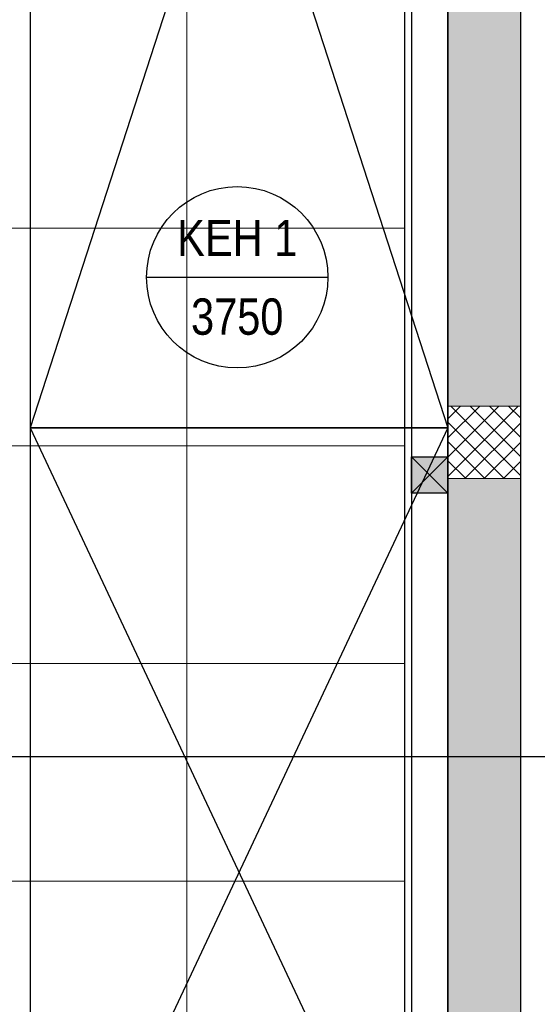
# Model space of a CAD drawing. Header units: millimetres. Extents: x -410 to 72073, y -3152 to 13830.
# Tile 55 of 92: x 16169 to 17597, y 4381 to 7095. Entities that reach past the tile are written whole.
import ezdxf
from ezdxf.enums import TextEntityAlignment as Align

# ---------------------------------------------------------------- set-up
doc = ezdxf.new("R2010")
doc.units = ezdxf.units.MM
for name, color, linetype, lineweight in [('a- flr dim 02', 1, 'Continuous', 30), ('A-GA DIM', 1, 'Continuous', 5), ('A-Wall & Column', 2, 'Continuous', 0), ('ND_26_HATCH', 8, 'Continuous', 13)]:
    doc.layers.add(name, color=color, linetype=linetype, lineweight=lineweight)
doc.layers.add('A-CEILING-01', color=7, linetype='Continuous', lineweight=5, true_color=0xd56ca8)
doc.layers.add('A-CEILING-05', color=7, linetype='Continuous', lineweight=5, true_color=0x139b48)
for name, color, linetype, true_color in [('A-COLOUMN', 5, 'Continuous', 0x0000ff), ('ACMV-EQP-DX', 30, 'Continuous', 0xff7f00), ('Exhaut Hoods', 7, 'Continuous', 0xf26722), ('RCP LAYOUT', 9, 'Continuous', 0x808080)]:
    doc.layers.add(name, color=color, linetype=linetype, true_color=true_color)
doc.layers.add('Legend', color=7, linetype='Continuous')
doc.styles.add('Arial Narrow', font='ARIALN.TTF')
doc.styles.add('Romans', font='Romans.shx')
doc.dimstyles.new('100_Romans_Dot', dxfattribs={"dimtxt": 100, "dimasz": 100, "dimexe": 50, "dimexo": 50, "dimgap": 50, "dimtad": 1, "dimdec": 0, "dimzin": 0, "dimdsep": 46, "dimtxsty": 'Romans', "dimblk": 'DOT', "dimcen": 0.09, "dimclrd": 256, "dimclre": 256, "dimadec": 0, "dimazin": 0, "dimtfac": 1, "dimtdec": 0, "dimtofl": 0, "dimtmove": 0, "dimatfit": 3, "dimldrblk": 'DOT', "dimfxl": 1, "dimtolj": 1, "dimtzin": 0, "dimarcsym": 0})

# ---------------------------------------------------------------- blocks, each defined once
blk = doc.blocks.new('A$C81f607aa')
at = {"layer": 'ND_26_HATCH', "lineweight": -3, "true_color": 0x808080, "transparency": 33554687}
h = blk.add_hatch(color=8, dxfattribs=at)
h.dxf.hatch_style = 1
h.paths.add_polyline_path([(2350, 5830), (2152, 5830), (2152, 5718.1), (2150.8, 3620), (2350, 3620)])
h.paths.add_polyline_path([(2350, 8211.4), (2150, 8211.4), (2150, 6030), (2350, 6030)])
h.paths.add_polyline_path([(2350, 9130), (2150, 9130), (2150, 8411.4), (2350, 8411.4)])
h.paths.add_polyline_path([(2350, 11087.2), (2150, 11087.2), (2150, 9330), (2350, 9330)])
h.paths.add_polyline_path([(2350, 13280), (2150, 13280), (2150, 11287.2), (2350, 11287.2)])
at = {"layer": 'ND_26_HATCH', "lineweight": -3, "true_color": 0x808080}
h = blk.add_hatch(dxfattribs=at)
h.set_pattern_fill('ANSI37', color=8, scale=300)
h.set_pattern_definition([(45, (451552.75, 162145.904), (-26.5165043, 26.5165043), []), (135, (451552.75, 162145.904), (-26.5165043, -26.5165043), [])])
h.paths.add_polyline_path([(2150, 5830), (2350, 5830), (2350, 6030), (2150, 6030)])
at = {"layer": 'a- flr dim 02', "color": 8, "lineweight": -3, "true_color": 0x808080}
blk.add_lwpolyline([(2050, 9520), (2050, 3520), (1038.8, 3520), (1038.8, 3420), (2050, 3420), (2050, 2170)], dxfattribs=at)
at = {"layer": 'A-Wall & Column', "color": 8, "lineweight": -3, "true_color": 0x808080}
for p, q in [((2150, 13480), (2150, 2170)), ((2350, 13480), (2350, 0)), ((2030, 9520), (2030, 3520))]:
    blk.add_line(p, q, dxfattribs=at)
at = {"layer": 'A-Wall & Column', "color": 8, "true_color": 0x808080}
blk.add_lwpolyline([(2150, 5830), (2350, 5830), (2350, 6030), (2150, 6030)], close=True, dxfattribs=at)
blk = doc.blocks.new('A$C4c94997f')
at = {"true_color": 0x808080}
h = blk.add_hatch(color=8, dxfattribs=at)
h.dxf.hatch_style = 1
h.paths.add_polyline_path([(-2880, 0), (-2780, 0), (-2780, -100), (-2880, -100)])
h.paths.add_polyline_path([(-100, 0), (0, 0), (0, -100), (-100, -100)])
h.paths.add_polyline_path([(-2880, -1812), (-2780, -1812), (-2780, -1912), (-2880, -1912)])
h.paths.add_polyline_path([(-2880, -3630), (-2780, -3630), (-2780, -3730), (-2880, -3730)])
h.paths.add_polyline_path([(-2880, -5440), (-2780, -5440), (-2780, -5540), (-2880, -5540)])
h.paths.add_polyline_path([(-2148, -7250), (-2048, -7250), (-2048, -7350), (-2148, -7350)])
h.paths.add_polyline_path([(-100, -7250), (0, -7250), (0, -7350), (-100, -7350)])
h.paths.add_polyline_path([(-100, -5440), (0, -5440), (0, -5540), (-100, -5540)])
h.paths.add_polyline_path([(-100, -3630), (0, -3630), (0, -3730), (-100, -3730)])
h.paths.add_polyline_path([(-100, -1812), (0, -1812), (0, -1912), (-100, -1912)])
at = {"layer": 'A-COLOUMN', "color": 8, "true_color": 0x808080}
for p, q in [((0, -3630), (-100, -3730)), ((-100, -3630), (0, -3730))]:
    blk.add_line(p, q, dxfattribs=at)
blk.add_lwpolyline([(-100, -3630), (0, -3630), (0, -3730), (-100, -3730)], close=True, dxfattribs=at)
blk = doc.blocks.new('A$C9bf954c9')
at = {"layer": 'A-CEILING-01', "true_color": 0x808080}
h = blk.add_hatch(dxfattribs=at)
h.set_pattern_fill('ANSI37', color=8, scale=2000)
h.set_pattern_definition([(45, (0, 0), (-176.7767, 176.7767), []), (135, (0, 0), (-176.7767, -176.7767), [])])
edge = h.paths.add_edge_path()
edge.add_line((17350, 13380), (12020, 13380))
edge.add_line((12020, 13380), (12020, 13280))
edge.add_line((12020, 13280), (11820, 13280))
edge.add_line((11820, 13280), (11820, 13380))
edge.add_line((11820, 13380), (6090, 13380))
edge.add_line((6090, 13380), (6090, 13280))
edge.add_line((6090, 13280), (5890, 13280))
edge.add_line((5890, 13280), (5890, 13380))
edge.add_line((5890, 13380), (350, 13380))
edge.add_line((350, 13380), (200, 13380))
edge.add_line((200, 13380), (200, 4520))
edge.add_line((200, 4520), (650, 4520))
edge.add_line((650, 4520), (650, 4220))
edge.add_line((650, 4220), (200, 4220))
edge.add_line((200, 4220), (200, 3270))
edge.add_line((200, 3270), (3945, 3270))
edge.add_line((3945, 3270), (3945, 3920))
edge.add_line((3945, 3920), (6135, 3920))
edge.add_line((6135, 3920), (6135, 3270))
edge.add_line((6135, 3270), (9805, 3270))
edge.add_line((9805, 3270), (9805, 3070))
edge.add_line((9805, 3070), (10125.7, 3070))
edge.add_line((10125.7, 3070), (10125.7, 3423))
edge.add_line((10125.7, 3423), (11242.1, 4539.4))
edge.add_line((11242.1, 4539.4), (10770.1, 5011.3))
edge.add_line((10770.1, 5011.3), (11904.4, 6145.6))
edge.add_line((11904.4, 6145.6), (14298.8, 8540))
edge.add_line((14298.8, 8540), (14450, 8540))
edge.add_line((14450, 8540), (14450, 9620))
edge.add_line((14450, 9620), (14450, 12330))
edge.add_arc((15200, 12330), 750, 90, 180, ccw=False)
edge.add_line((15200, 13080), (17350, 13080))
edge.add_line((17350, 13080), (17350, 13380))
h.paths.add_polyline_path([(5890.1, 11294.2), (6090.1, 11294.2), (6090.1, 11094.2), (5890.1, 11094.2)], flags=16)
h.paths.add_polyline_path([(5890.1, 9330), (6090.1, 9330), (6090.1, 9130), (5890.1, 9130)], flags=16)
h.paths.add_polyline_path([(5890, 8418.4), (6090, 8418.4), (6090, 8218.4), (5890, 8218.4)], flags=16)
h.paths.add_polyline_path([(5890, 6030), (6090, 6030), (6090, 5830), (5890, 5830)], flags=16)
h.paths.add_polyline_path([(11820, 8418.4), (12020, 8418.4), (12020, 8218.4), (11820, 8218.4)], flags=16)
h.paths.add_polyline_path([(11820, 9330), (12020, 9330), (12020, 9130), (11820, 9130)], flags=16)
h.paths.add_polyline_path([(11820.1, 11294.2), (12020.1, 11294.2), (12020.1, 11094.2), (11820.1, 11094.2)], flags=16)
at = {"layer": 'A-CEILING-05', "true_color": 0x808080}
h = blk.add_hatch(dxfattribs=at)
h.set_pattern_fill('_USER', color=8, scale=600, double=1, pattern_type=0)
h.set_pattern_definition([(0, (17230, 9520), (0, 600), []), (90, (17230, 9520), (-600, 4e-14), [])])
h.paths.add_polyline_path([(15490.9, 3520), (14590, 3520), (14590, 9520), (17230, 9520), (17230, 3520), (16390.9, 3520)])
at = {"layer": 'A-CEILING-01', "color": 8, "true_color": 0x808080}
blk.add_lwpolyline([(15490.9, 3520), (14590, 3520), (14590, 9520), (17230, 9520), (17230, 3520), (16390.9, 3520)], close=True, dxfattribs=at)
at = {"color": 8, "true_color": 0x808080}
blk.add_blockref('A$C81f607aa', (15200, 0), dxfattribs=at)
at = {"layer": 'A-GA DIM', "color": 8, "true_color": 0x808080}
blk.add_blockref('A$C4c94997f', (17350, 9520), dxfattribs=at)
blk = doc.blocks.new('A$C256bf26b')
blk.add_blockref('A$C9bf954c9', (0, 0))
blk = doc.blocks.new('_DOT')
at = {"color": 0, "linetype": 'ByBlock', "lineweight": -2}
blk.add_line((-0.5, 0), (-1, 0), dxfattribs=at)
at = {"color": 0, "linetype": 'ByBlock', "lineweight": -2, "const_width": 0.5}
blk.add_lwpolyline([(-0.25, 0, 1), (0.25, 0, 1)], format="xyb", close=True, dxfattribs=at)
blk = doc.blocks.new('A$C526f7b77')
at = {"layer": 'Exhaut Hoods', "linetype": 'Continuous', "ltscale": 750}
for points in [[(12008.2, 5970.1), (13160, 5970.1), (13160, 9520), (12008.2, 9520)], [(12008.2, 3520), (13160, 3520), (13160, 5970.1), (12008.2, 5970.1)]]:
    blk.add_lwpolyline(points, close=True, dxfattribs=at)
at = {"layer": 'Exhaut Hoods'}
for points in [[(13160, 9520), (12008.2, 5970.1)], [(12008.2, 9520), (13160, 5970.1)], [(13160, 5970.1), (12008.2, 3520)], [(12008.2, 5970.1), (13160, 3520)]]:
    blk.add_lwpolyline(points, dxfattribs=at)
blk = doc.blocks.new('A$C2617b6fa')
at = {"layer": 'Exhaut Hoods'}
blk.add_blockref('A$C526f7b77', (-11010, 0), dxfattribs=at)
blk = doc.blocks.new('EQP TAG')
at = {"layer": 'Legend'}
blk.add_line((-250, 0), (250, 0), dxfattribs=at)
blk.add_circle((0, 0), 250, dxfattribs=at)
at = {"layer": 'Legend', "style": 'Arial Narrow'}
for tag, p in [('EQP_TAG', (0, 108.3)), ('CFM', (0, -108.3))]:
    blk.add_attdef(tag, text='', height=100, dxfattribs=at).set_placement(p, align=Align.MIDDLE_CENTER)

msp = doc.modelspace()

# ---------------------------------------------------------------- block references
msp.add_blockref('A$C2617b6fa', (15200, 0))
at = {"layer": 'ACMV-EQP-DX'}
msp.add_blockref('EQP TAG', (16769.1, 6385), dxfattribs=at).add_auto_attribs({'EQP_TAG': 'KEH 1', 'CFM': '3750'})
at = {"layer": 'RCP LAYOUT'}
msp.add_blockref('A$C256bf26b', (0, 0), dxfattribs=at)

# ---------------------------------------------------------------- leaders
msp.add_leader([(15675.9, 5064.4), (18246.5, 5064.4)], dimstyle='100_Romans_Dot', override={"dimgap": 50, "dimtad": 0})

doc.saveas('drawing.dxf')
